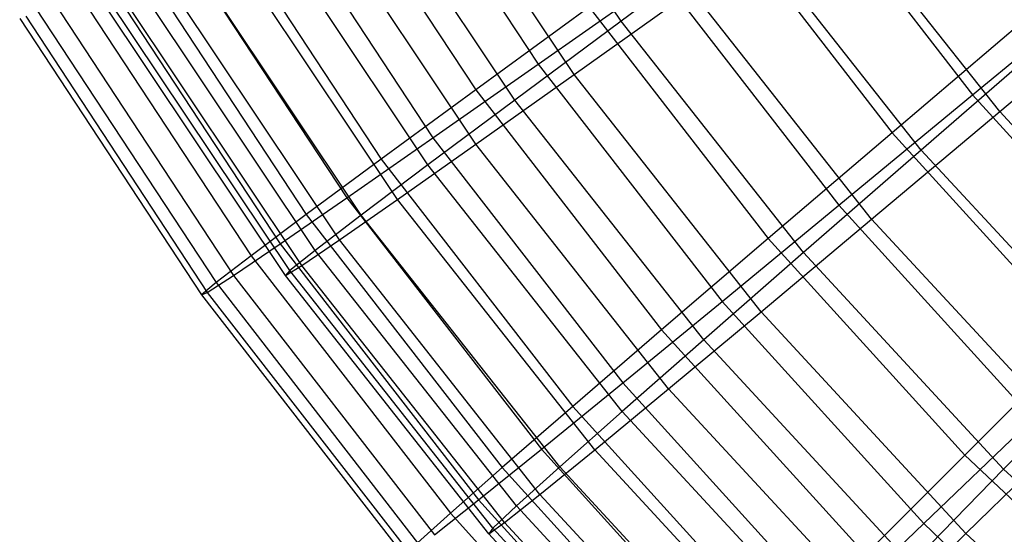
# Model space of a CAD drawing. Extents: x 0.05 to 6.09, y -3 to 3.03.
# Tile 2 of 124: x 0.49 to 1.19, y -1.91 to -1.55. Entities that reach past the tile are written whole.
import ezdxf

# ---------------------------------------------------------------- set-up
doc = ezdxf.new("R2010")
doc.units = 0
doc.header["$MEASUREMENT"] = 0
doc.layers.get('0').update_dxf_attribs({"color": 13, "linetype": 'CONTINUOUS'})

# ---------------------------------------------------------------- blocks, each defined once
blk = doc.blocks.new('GRUPUJ_1')
at = {"color": 0}
for p, q in [((0.85953, 1.45592, 1.81539), (0.74368, 1.6293, 1.81625)), ((0.85953, 1.45592, 1.81539), (0.74368, 1.6293, 1.81625)), ((0.68432, 1.60268, 4.4655), (0.80096, 1.42534, 4.46463)), ((0.68432, 1.60268, 4.4655), (0.80096, 1.42534, 4.46463)), ((0.82632, 1.41805, 4.36556), (0.70766, 1.59564, 4.36644)), ((0.82632, 1.41805, 4.36556), (0.70766, 1.59564, 4.36644)), ((0.63875, 1.5865, 1.93437), (0.75672, 1.40713, 1.9335)), ((0.63875, 1.5865, 1.93437), (0.75672, 1.40713, 1.9335)), ((0.78424, 1.40004, 2.03508), (0.66424, 1.57963, 2.03597)), ((0.78424, 1.40004, 2.03508), (0.66424, 1.57963, 2.03597)), ((0.60594, 1.55635, 4.24692), (0.72639, 1.3732, 4.24603)), ((0.60594, 1.55635, 4.24692), (0.72639, 1.3732, 4.24603)), ((0.989, 1.55754, 4.87829), (1.10822, 1.40371, 4.8774)), ((0.989, 1.55754, 4.87829), (1.10822, 1.40371, 4.8774)), ((0.7568, 1.36874, 4.14242), (0.63448, 1.55181, 4.14333)), ((0.7568, 1.36874, 4.14242), (0.63448, 1.55181, 4.14333)), ((0.56829, 1.54299, 2.1562), (0.68985, 1.35816, 2.1553)), ((0.56829, 1.54299, 2.1562), (0.68985, 1.35816, 2.1553)), ((1.1274, 1.39185, 4.78808), (1.00577, 1.54614, 4.78898)), ((1.1274, 1.39185, 4.78808), (1.00577, 1.54614, 4.78898)), ((0.72283, 1.3542, 2.26132), (0.59944, 1.53889, 2.26224)), ((0.72283, 1.3542, 2.26132), (0.59944, 1.53889, 2.26224)), ((0.93015, 1.53333, 1.51167), (1.05135, 1.37694, 1.51077)), ((0.93015, 1.53333, 1.51167), (1.05135, 1.37694, 1.51077)), ((0.94825, 1.52152, 1.60354), (0.85953, 1.45592, 1.81539)), ((0.94825, 1.52152, 1.60354), (0.85953, 1.45592, 1.81539)), ((1.07192, 1.36464, 1.60262), (0.94825, 1.52152, 1.60354)), ((1.07192, 1.36464, 1.60262), (0.94825, 1.52152, 1.60354)), ((0.54182, 1.51866, 4.02212), (0.66538, 1.33078, 4.02121)), ((0.54182, 1.51866, 4.02212), (0.66538, 1.33078, 4.02121)), ((0.70132, 1.32967, 3.9134), (0.5761, 1.51708, 3.91433)), ((0.70132, 1.32967, 3.9134), (0.5761, 1.51708, 3.91433)), ((0.51231, 1.50819, 2.38363), (0.63674, 1.319, 2.3827)), ((0.51231, 1.50819, 2.38363), (0.63674, 1.319, 2.3827)), ((0.67567, 1.31869, 2.49278), (0.54964, 1.50732, 2.49371)), ((0.67567, 1.31869, 2.49278), (0.54964, 1.50732, 2.49371)), ((0.66021, 1.30106, 3.67984), (0.53287, 1.49165, 3.68079)), ((0.66021, 1.30106, 3.67984), (0.53287, 1.49165, 3.68079)), ((1.10822, 1.40371, 4.8774), (1.21415, 1.49139, 5.07017)), ((1.10822, 1.40371, 4.8774), (1.21415, 1.49139, 5.07017)), ((0.49233, 1.48982, 3.79237), (0.61827, 1.29833, 3.79144)), ((0.49233, 1.48982, 3.79237), (0.61827, 1.29833, 3.79144)), ((0.64302, 1.29371, 2.72808), (0.51514, 1.48511, 2.72903)), ((0.64302, 1.29371, 2.72808), (0.51514, 1.48511, 2.72903)), ((0.80096, 1.42534, 4.46463), (0.88866, 1.4869, 4.67578)), ((0.80096, 1.42534, 4.46463), (0.88866, 1.4869, 4.67578)), ((0.88866, 1.4869, 4.67578), (1.01366, 1.32562, 4.67486)), ((0.88866, 1.4869, 4.67578), (1.01366, 1.32562, 4.67486)), ((0.47113, 1.4823, 2.61536), (0.59769, 1.28986, 2.61442)), ((0.47113, 1.4823, 2.61536), (0.59769, 1.28986, 2.61442)), ((0.82632, 1.41805, 4.36556), (0.90947, 1.4773, 4.58151)), ((0.82632, 1.41805, 4.36556), (0.90947, 1.4773, 4.58151)), ((1.0368, 1.31578, 4.58056), (0.90947, 1.4773, 4.58151)), ((1.0368, 1.31578, 4.58056), (0.90947, 1.4773, 4.58151)), ((1.1274, 1.39185, 4.78808), (1.22982, 1.47807, 4.9859)), ((1.1274, 1.39185, 4.78808), (1.22982, 1.47807, 4.9859)), ((0.45774, 1.47, 3.55897), (0.58532, 1.27602, 3.55802)), ((0.45774, 1.47, 3.55897), (0.58532, 1.27602, 3.55802)), ((0.62509, 1.2794, 2.96584), (0.49615, 1.47239, 2.9668)), ((0.62509, 1.2794, 2.96584), (0.49615, 1.47239, 2.9668)), ((0.63371, 1.28309, 3.44313), (0.50504, 1.47567, 3.44409)), ((0.63371, 1.28309, 3.44313), (0.50504, 1.47567, 3.44409)), ((0.44498, 1.46547, 2.85009), (0.57293, 1.27092, 2.84914)), ((0.44498, 1.46547, 2.85009), (0.57293, 1.27092, 2.84914)), ((0.62198, 1.27585, 3.20466), (0.49277, 1.46924, 3.20562)), ((0.62198, 1.27585, 3.20466), (0.49277, 1.46924, 3.20562)), ((0.83697, 1.46563, 1.71855), (0.75672, 1.40713, 1.9335)), ((0.83697, 1.46563, 1.71855), (0.75672, 1.40713, 1.9335)), ((0.83697, 1.46563, 1.71855), (0.9637, 1.30211, 1.71761)), ((0.83697, 1.46563, 1.71855), (0.9637, 1.30211, 1.71761)), ((0.434, 1.45779, 3.08649), (0.56259, 1.26227, 3.08554)), ((0.434, 1.45779, 3.08649), (0.56259, 1.26227, 3.08554)), ((0.43827, 1.4593, 3.32323), (0.56673, 1.26398, 3.32228)), ((0.43827, 1.4593, 3.32323), (0.56673, 1.26398, 3.32228)), ((1.15069, 1.46152, 1.31317), (1.05135, 1.37694, 1.51077)), ((1.15069, 1.46152, 1.31317), (1.05135, 1.37694, 1.51077)), ((0.85953, 1.45592, 1.81539), (0.78424, 1.40004, 2.03508)), ((0.85953, 1.45592, 1.81539), (0.78424, 1.40004, 2.03508)), ((0.98862, 1.29216, 1.81443), (0.85953, 1.45592, 1.81539)), ((0.98862, 1.29216, 1.81443), (0.85953, 1.45592, 1.81539)), ((1.16736, 1.44744, 1.39991), (1.07192, 1.36464, 1.60262)), ((1.16736, 1.44744, 1.39991), (1.07192, 1.36464, 1.60262)), ((0.72639, 1.3732, 4.24603), (0.80096, 1.42534, 4.46463)), ((0.72639, 1.3732, 4.24603), (0.80096, 1.42534, 4.46463)), ((0.80096, 1.42534, 4.46463), (0.93099, 1.25757, 4.46367)), ((0.80096, 1.42534, 4.46463), (0.93099, 1.25757, 4.46367)), ((0.7568, 1.36874, 4.14242), (0.82632, 1.41805, 4.36556)), ((0.7568, 1.36874, 4.14242), (0.82632, 1.41805, 4.36556)), ((0.95854, 1.25032, 4.36458), (0.82632, 1.41805, 4.36556)), ((0.95854, 1.25032, 4.36458), (0.82632, 1.41805, 4.36556)), ((0.75672, 1.40713, 1.9335), (0.68985, 1.35816, 2.1553)), ((0.75672, 1.40713, 1.9335), (0.68985, 1.35816, 2.1553)), ((0.75672, 1.40713, 1.9335), (0.88823, 1.23744, 1.93252)), ((0.75672, 1.40713, 1.9335), (0.88823, 1.23744, 1.93252)), ((1.01366, 1.32562, 4.67486), (1.10822, 1.40371, 4.8774)), ((1.01366, 1.32562, 4.67486), (1.10822, 1.40371, 4.8774)), ((1.10822, 1.40371, 4.8774), (1.23901, 1.25958, 4.87643)), ((1.10822, 1.40371, 4.8774), (1.23901, 1.25958, 4.87643)), ((0.78424, 1.40004, 2.03508), (0.72283, 1.3542, 2.26132)), ((0.78424, 1.40004, 2.03508), (0.72283, 1.3542, 2.26132)), ((0.91796, 1.23042, 2.03409), (0.78424, 1.40004, 2.03508)), ((0.91796, 1.23042, 2.03409), (0.78424, 1.40004, 2.03508)), ((1.0368, 1.31578, 4.58056), (1.1274, 1.39185, 4.78808)), ((1.0368, 1.31578, 4.58056), (1.1274, 1.39185, 4.78808)), ((1.26076, 1.24757, 4.78709), (1.1274, 1.39185, 4.78808)), ((1.26076, 1.24757, 4.78709), (1.1274, 1.39185, 4.78808)), ((0.66538, 1.33078, 4.02121), (0.72639, 1.3732, 4.24603)), ((0.66538, 1.33078, 4.02121), (0.72639, 1.3732, 4.24603)), ((0.72639, 1.3732, 4.24603), (0.86068, 1.19993, 4.24503)), ((0.72639, 1.3732, 4.24603), (0.86068, 1.19993, 4.24503)), ((1.05135, 1.37694, 1.51077), (0.9637, 1.30211, 1.71761)), ((1.05135, 1.37694, 1.51077), (0.9637, 1.30211, 1.71761)), ((1.05135, 1.37694, 1.51077), (1.18431, 1.23042, 1.50978)), ((1.05135, 1.37694, 1.51077), (1.18431, 1.23042, 1.50978)), ((0.70132, 1.32967, 3.9134), (0.7568, 1.36874, 4.14242)), ((0.70132, 1.32967, 3.9134), (0.7568, 1.36874, 4.14242)), ((0.8931, 1.19584, 4.14141), (0.7568, 1.36874, 4.14242)), ((0.8931, 1.19584, 4.14141), (0.7568, 1.36874, 4.14242)), ((1.07192, 1.36464, 1.60262), (0.98862, 1.29216, 1.81443)), ((1.07192, 1.36464, 1.60262), (0.98862, 1.29216, 1.81443)), ((1.20752, 1.21795, 1.60161), (1.07192, 1.36464, 1.60262)), ((1.20752, 1.21795, 1.60161), (1.07192, 1.36464, 1.60262)), ((0.68985, 1.35816, 2.1553), (0.63674, 1.319, 2.3827)), ((0.68985, 1.35816, 2.1553), (0.63674, 1.319, 2.3827)), ((0.72283, 1.3542, 2.26132), (0.67567, 1.31869, 2.49278)), ((0.72283, 1.3542, 2.26132), (0.67567, 1.31869, 2.49278)), ((0.68985, 1.35816, 2.1553), (0.82536, 1.18331, 2.1543)), ((0.68985, 1.35816, 2.1553), (0.82536, 1.18331, 2.1543)), ((0.86034, 1.17977, 2.2603), (0.72283, 1.3542, 2.26132)), ((0.86034, 1.17977, 2.2603), (0.72283, 1.3542, 2.26132)), ((0.61827, 1.29833, 3.79144), (0.66538, 1.33078, 4.02121)), ((0.61827, 1.29833, 3.79144), (0.66538, 1.33078, 4.02121)), ((0.66538, 1.33078, 4.02121), (0.80313, 1.15305, 4.02019)), ((0.66538, 1.33078, 4.02121), (0.80313, 1.15305, 4.02019)), ((0.66021, 1.30106, 3.67984), (0.70132, 1.32967, 3.9134)), ((0.66021, 1.30106, 3.67984), (0.70132, 1.32967, 3.9134)), ((0.84085, 1.15267, 3.91236), (0.70132, 1.32967, 3.9134)), ((0.84085, 1.15267, 3.91236), (0.70132, 1.32967, 3.9134)), ((0.93099, 1.25757, 4.46367), (1.01366, 1.32562, 4.67486)), ((0.93099, 1.25757, 4.46367), (1.01366, 1.32562, 4.67486)), ((1.01366, 1.32562, 4.67486), (1.15078, 1.17451, 4.67384)), ((1.01366, 1.32562, 4.67486), (1.15078, 1.17451, 4.67384)), ((0.63674, 1.319, 2.3827), (0.59769, 1.28986, 2.61442)), ((0.63674, 1.319, 2.3827), (0.59769, 1.28986, 2.61442)), ((0.63674, 1.319, 2.3827), (0.77546, 1.14002, 2.38168)), ((0.63674, 1.319, 2.3827), (0.77546, 1.14002, 2.38168)), ((0.67567, 1.31869, 2.49278), (0.64302, 1.29371, 2.72808)), ((0.67567, 1.31869, 2.49278), (0.64302, 1.29371, 2.72808)), ((0.81611, 1.14054, 2.49174), (0.67567, 1.31869, 2.49278)), ((0.81611, 1.14054, 2.49174), (0.67567, 1.31869, 2.49278)), ((0.95854, 1.25032, 4.36458), (1.0368, 1.31578, 4.58056)), ((0.95854, 1.25032, 4.36458), (1.0368, 1.31578, 4.58056)), ((1.1764, 1.16475, 4.57953), (1.0368, 1.31578, 4.58056)), ((1.1764, 1.16475, 4.57953), (1.0368, 1.31578, 4.58056)), ((0.58532, 1.27602, 3.55802), (0.61827, 1.29833, 3.79144)), ((0.58532, 1.27602, 3.55802), (0.61827, 1.29833, 3.79144)), ((0.61827, 1.29833, 3.79144), (0.75867, 1.11717, 3.7904)), ((0.61827, 1.29833, 3.79144), (0.75867, 1.11717, 3.7904)), ((0.63371, 1.28309, 3.44313), (0.66021, 1.30106, 3.67984)), ((0.63371, 1.28309, 3.44313), (0.66021, 1.30106, 3.67984)), ((0.80211, 1.12106, 3.67879), (0.66021, 1.30106, 3.67984)), ((0.80211, 1.12106, 3.67879), (0.66021, 1.30106, 3.67984)), ((0.9637, 1.30211, 1.71761), (0.88823, 1.23744, 1.93252)), ((0.9637, 1.30211, 1.71761), (0.88823, 1.23744, 1.93252)), ((0.9637, 1.30211, 1.71761), (1.10273, 1.1489, 1.71658)), ((0.9637, 1.30211, 1.71761), (1.10273, 1.1489, 1.71658)), ((0.59769, 1.28986, 2.61442), (0.57293, 1.27092, 2.84914)), ((0.59769, 1.28986, 2.61442), (0.57293, 1.27092, 2.84914)), ((0.59769, 1.28986, 2.61442), (0.73879, 1.10781, 2.61337)), ((0.59769, 1.28986, 2.61442), (0.73879, 1.10781, 2.61337)), ((0.64302, 1.29371, 2.72808), (0.62509, 1.2794, 2.96584)), ((0.64302, 1.29371, 2.72808), (0.62509, 1.2794, 2.96584)), ((0.78553, 1.11293, 2.72702), (0.64302, 1.29371, 2.72808)), ((0.78553, 1.11293, 2.72702), (0.64302, 1.29371, 2.72808)), ((0.98862, 1.29216, 1.81443), (0.91796, 1.23042, 2.03409)), ((0.98862, 1.29216, 1.81443), (0.91796, 1.23042, 2.03409)), ((1.13017, 1.13903, 1.81338), (0.98862, 1.29216, 1.81443)), ((1.13017, 1.13903, 1.81338), (0.98862, 1.29216, 1.81443)), ((0.62198, 1.27585, 3.20466), (0.63371, 1.28309, 3.44313)), ((0.62198, 1.27585, 3.20466), (0.63371, 1.28309, 3.44313)), ((0.7771, 1.1012, 3.44207), (0.63371, 1.28309, 3.44313)), ((0.7771, 1.1012, 3.44207), (0.63371, 1.28309, 3.44313)), ((0.56673, 1.26398, 3.32228), (0.58532, 1.27602, 3.55802)), ((0.56673, 1.26398, 3.32228), (0.58532, 1.27602, 3.55802)), ((0.58532, 1.27602, 3.55802), (0.72755, 1.09251, 3.55697)), ((0.58532, 1.27602, 3.55802), (0.72755, 1.09251, 3.55697)), ((0.62509, 1.2794, 2.96584), (0.62198, 1.27585, 3.20466)), ((0.62509, 1.2794, 2.96584), (0.62198, 1.27585, 3.20466)), ((0.76597, 1.0932, 3.20359), (0.62198, 1.27585, 3.20466)), ((0.76597, 1.0932, 3.20359), (0.62198, 1.27585, 3.20466)), ((0.76879, 1.09712, 2.96478), (0.62509, 1.2794, 2.96584)), ((0.76879, 1.09712, 2.96478), (0.62509, 1.2794, 2.96584)), ((0.57293, 1.27092, 2.84914), (0.56259, 1.26227, 3.08554)), ((0.57293, 1.27092, 2.84914), (0.56259, 1.26227, 3.08554)), ((0.57293, 1.27092, 2.84914), (0.71557, 1.08687, 2.84808)), ((0.57293, 1.27092, 2.84914), (0.71557, 1.08687, 2.84808)), ((0.56259, 1.26227, 3.08554), (0.56673, 1.26398, 3.32228)), ((0.56259, 1.26227, 3.08554), (0.56673, 1.26398, 3.32228)), ((0.56259, 1.26227, 3.08554), (0.70594, 1.07732, 3.08448)), ((0.56259, 1.26227, 3.08554), (0.70594, 1.07732, 3.08448)), ((0.56673, 1.26398, 3.32228), (0.70994, 1.0792, 3.32122)), ((0.56673, 1.26398, 3.32228), (0.70994, 1.0792, 3.32122)), ((0.86068, 1.19993, 4.24503), (0.93099, 1.25757, 4.46367)), ((0.86068, 1.19993, 4.24503), (0.93099, 1.25757, 4.46367)), ((0.93099, 1.25757, 4.46367), (1.07363, 1.10038, 4.46261)), ((0.93099, 1.25757, 4.46367), (1.07363, 1.10038, 4.46261)), ((0.8931, 1.19584, 4.14141), (0.95854, 1.25032, 4.36458)), ((0.8931, 1.19584, 4.14141), (0.95854, 1.25032, 4.36458)), ((1.10352, 1.09348, 4.36351), (0.95854, 1.25032, 4.36458)), ((1.10352, 1.09348, 4.36351), (0.95854, 1.25032, 4.36458)), ((0.88823, 1.23744, 1.93252), (0.82536, 1.18331, 2.1543)), ((0.88823, 1.23744, 1.93252), (0.82536, 1.18331, 2.1543)), ((0.88823, 1.23744, 1.93252), (1.0325, 1.07846, 1.93145)), ((0.88823, 1.23744, 1.93252), (1.0325, 1.07846, 1.93145)), ((0.91796, 1.23042, 2.03409), (0.86034, 1.17977, 2.2603)), ((0.91796, 1.23042, 2.03409), (0.86034, 1.17977, 2.2603)), ((1.06457, 1.07181, 2.033), (0.91796, 1.23042, 2.03409)), ((1.06457, 1.07181, 2.033), (0.91796, 1.23042, 2.03409)), ((1.18431, 1.23042, 1.50978), (1.10273, 1.1489, 1.71658)), ((1.18431, 1.23042, 1.50978), (1.10273, 1.1489, 1.71658)), ((1.20752, 1.21795, 1.60161), (1.13017, 1.13903, 1.81338)), ((1.20752, 1.21795, 1.60161), (1.13017, 1.13903, 1.81338)), ((0.80313, 1.15305, 4.02019), (0.86068, 1.19993, 4.24503)), ((0.80313, 1.15305, 4.02019), (0.86068, 1.19993, 4.24503)), ((0.86068, 1.19993, 4.24503), (1.00799, 1.0376, 4.24394)), ((0.86068, 1.19993, 4.24503), (1.00799, 1.0376, 4.24394)), ((0.84085, 1.15267, 3.91236), (0.8931, 1.19584, 4.14141)), ((0.84085, 1.15267, 3.91236), (0.8931, 1.19584, 4.14141)), ((1.04255, 1.03416, 4.1403), (0.8931, 1.19584, 4.14141)), ((1.04255, 1.03416, 4.1403), (0.8931, 1.19584, 4.14141)), ((0.82536, 1.18331, 2.1543), (0.77546, 1.14002, 2.38168)), ((0.82536, 1.18331, 2.1543), (0.77546, 1.14002, 2.38168)), ((0.86034, 1.17977, 2.2603), (0.81611, 1.14054, 2.49174)), ((0.86034, 1.17977, 2.2603), (0.81611, 1.14054, 2.49174)), ((0.82536, 1.18331, 2.1543), (0.97402, 1.01949, 2.15319)), ((0.82536, 1.18331, 2.1543), (0.97402, 1.01949, 2.15319)), ((1.01111, 1.01667, 2.25919), (0.86034, 1.17977, 2.2603)), ((1.01111, 1.01667, 2.25919), (0.86034, 1.17977, 2.2603)), ((1.07363, 1.10038, 4.46261), (1.15078, 1.17451, 4.67384)), ((1.07363, 1.10038, 4.46261), (1.15078, 1.17451, 4.67384)), ((1.10352, 1.09348, 4.36351), (1.1764, 1.16475, 4.57953)), ((1.10352, 1.09348, 4.36351), (1.1764, 1.16475, 4.57953)), ((0.75867, 1.11717, 3.7904), (0.80313, 1.15305, 4.02019)), ((0.75867, 1.11717, 3.7904), (0.80313, 1.15305, 4.02019)), ((0.80211, 1.12106, 3.67879), (0.84085, 1.15267, 3.91236)), ((0.80211, 1.12106, 3.67879), (0.84085, 1.15267, 3.91236)), ((0.80313, 1.15305, 4.02019), (0.95425, 0.98652, 4.01907)), ((0.80313, 1.15305, 4.02019), (0.95425, 0.98652, 4.01907)), ((0.99384, 0.98716, 3.91123), (0.84085, 1.15267, 3.91236)), ((0.99384, 0.98716, 3.91123), (0.84085, 1.15267, 3.91236)), ((1.10273, 1.1489, 1.71658), (1.0325, 1.07846, 1.93145)), ((1.10273, 1.1489, 1.71658), (1.0325, 1.07846, 1.93145)), ((1.10273, 1.1489, 1.71658), (1.25321, 1.00692, 1.71546)), ((1.10273, 1.1489, 1.71658), (1.25321, 1.00692, 1.71546)), ((0.77546, 1.14002, 2.38168), (0.73879, 1.10781, 2.61337)), ((0.77546, 1.14002, 2.38168), (0.73879, 1.10781, 2.61337)), ((0.77546, 1.14002, 2.38168), (0.92762, 0.97233, 2.38055)), ((0.77546, 1.14002, 2.38168), (0.92762, 0.97233, 2.38055)), ((0.81611, 1.14054, 2.49174), (0.78553, 1.11293, 2.72702)), ((0.81611, 1.14054, 2.49174), (0.78553, 1.11293, 2.72702)), ((0.9701, 0.97395, 2.4906), (0.81611, 1.14054, 2.49174)), ((0.9701, 0.97395, 2.4906), (0.81611, 1.14054, 2.49174)), ((1.13017, 1.13903, 1.81338), (1.06457, 1.07181, 2.033)), ((1.13017, 1.13903, 1.81338), (1.06457, 1.07181, 2.033)), ((1.28329, 0.99749, 1.81225), (1.13017, 1.13903, 1.81338)), ((1.28329, 0.99749, 1.81225), (1.13017, 1.13903, 1.81338)), ((0.72755, 1.09251, 3.55697), (0.75867, 1.11717, 3.7904)), ((0.72755, 1.09251, 3.55697), (0.75867, 1.11717, 3.7904)), ((0.75867, 1.11717, 3.7904), (0.91269, 0.94744, 3.78926)), ((0.75867, 1.11717, 3.7904), (0.91269, 0.94744, 3.78926)), ((0.7771, 1.1012, 3.44207), (0.80211, 1.12106, 3.67879)), ((0.7771, 1.1012, 3.44207), (0.80211, 1.12106, 3.67879)), ((0.95769, 0.95274, 3.67763), (0.80211, 1.12106, 3.67879)), ((0.95769, 0.95274, 3.67763), (0.80211, 1.12106, 3.67879)), ((0.73879, 1.10781, 2.61337), (0.71557, 1.08687, 2.84808)), ((0.73879, 1.10781, 2.61337), (0.71557, 1.08687, 2.84808)), ((0.73879, 1.10781, 2.61337), (0.89357, 0.93724, 2.61223)), ((0.73879, 1.10781, 2.61337), (0.89357, 0.93724, 2.61223)), ((0.78553, 1.11293, 2.72702), (0.76879, 1.09712, 2.96478)), ((0.78553, 1.11293, 2.72702), (0.76879, 1.09712, 2.96478)), ((0.94179, 0.94389, 2.72587), (0.78553, 1.11293, 2.72702)), ((0.94179, 0.94389, 2.72587), (0.78553, 1.11293, 2.72702)), ((0.76597, 1.0932, 3.20359), (0.7771, 1.1012, 3.44207)), ((0.76597, 1.0932, 3.20359), (0.7771, 1.1012, 3.44207)), ((0.93431, 0.93112, 3.4409), (0.7771, 1.1012, 3.44207)), ((0.93431, 0.93112, 3.4409), (0.7771, 1.1012, 3.44207)), ((0.76879, 1.09712, 2.96478), (0.76597, 1.0932, 3.20359)), ((0.76879, 1.09712, 2.96478), (0.76597, 1.0932, 3.20359)), ((0.92634, 0.92668, 2.96361), (0.76879, 1.09712, 2.96478)), ((0.92634, 0.92668, 2.96361), (0.76879, 1.09712, 2.96478)), ((1.00799, 1.0376, 4.24394), (1.07363, 1.10038, 4.46261)), ((1.00799, 1.0376, 4.24394), (1.07363, 1.10038, 4.46261)), ((1.07363, 1.10038, 4.46261), (1.22801, 0.95472, 4.46146)), ((1.07363, 1.10038, 4.46261), (1.22801, 0.95472, 4.46146)), ((0.92384, 0.92241, 3.20242), (0.76597, 1.0932, 3.20359)), ((0.92384, 0.92241, 3.20242), (0.76597, 1.0932, 3.20359)), ((1.04255, 1.03416, 4.1403), (1.10352, 1.09348, 4.36351)), ((1.04255, 1.03416, 4.1403), (1.10352, 1.09348, 4.36351)), ((1.26036, 0.94849, 4.36235), (1.10352, 1.09348, 4.36351)), ((1.26036, 0.94849, 4.36235), (1.10352, 1.09348, 4.36351))]:
    blk.add_line(p, q, dxfattribs=at)

msp = doc.modelspace()

# ---------------------------------------------------------------- block references
at = {"color": 0}
msp.add_blockref('GRUPUJ_1', (0.05452, -3.0046, 0.05645), dxfattribs=at)

doc.saveas('drawing.dxf')
